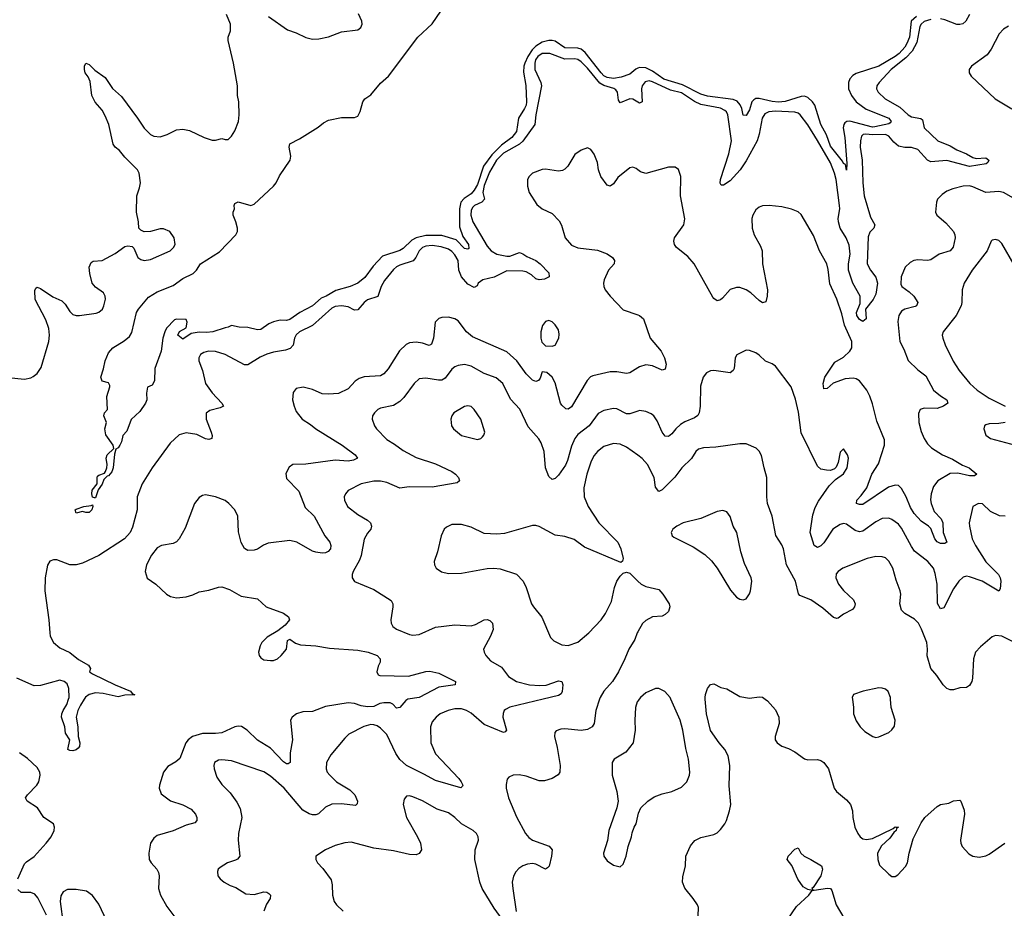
# Model space of a CAD drawing. Header units: inches. Extents: x 2220522 to 2384314, y 721474 to 893490.
# Tile 216 of 256: x 2296181 to 2302264, y 878709 to 884198. Entities that reach past the tile are written whole.
import ezdxf

# ---------------------------------------------------------------- set-up
doc = ezdxf.new("R2010")
doc.units = ezdxf.units.IN
doc.header["$MEASUREMENT"] = 0
for name, color, linetype in [('C2897', 7, 'Continuous'), ('C2898', 7, 'Continuous'), ('C3807', 7, 'Continuous'), ('C3808', 7, 'Continuous')]:
    doc.layers.add(name, color=color, linetype=linetype)

msp = doc.modelspace()

# ---------------------------------------------------------------- linework, layer by layer
at = {"layer": 'C2897', "color": 5}
for points, elevation in [([(2296579.2, 880000), (2296556.1, 879963.9), (2296540.6, 879930), (2296530.2, 879890), (2296539.7, 879830), (2296542.7, 879770), (2296552.8, 879730), (2296551.1, 879708.9), (2296543.1, 879696.9), (2296530, 879687), (2296510, 879682), (2296490, 879682.7), (2296479, 879690), (2296491.8, 879750), (2296465.1, 879790), (2296459.3, 879830), (2296440.2, 879890), (2296440.8, 879910), (2296449.1, 879930.9), (2296473.2, 879966.8), (2296483.1, 880000)], 180), ([(2298579.5, 880000), (2298567.1, 879992.9), (2298530, 879949.8), (2298510, 879945.6), (2298486.9, 879970), (2298470, 879977.9), (2298430, 879977.9), (2298407.1, 879972.9), (2298370, 879956.2), (2298330, 879952.2), (2298290, 879959), (2298250, 879973.1), (2298210, 879977.4), (2298070, 879955), (2297990, 879925.1), (2297930, 879921.7), (2297890.7, 879910), (2297864.4, 879890), (2297854, 879870), (2297865.8, 879750), (2297853.2, 879670), (2297851.3, 879608.7), (2297838.9, 879601.1), (2297830, 879600.5), (2297810, 879613.5), (2297730, 879696.8), (2297650, 879746.2), (2297587.3, 879810), (2297551.1, 879831.1), (2297530, 879833), (2297510, 879828.9), (2297430, 879793), (2297390, 879787.6), (2297310, 879788.2), (2297249.1, 879770.9), (2297222.8, 879750), (2297208.4, 879730), (2297170, 879633), (2297146.8, 879613.2), (2297096.3, 879583.7), (2297070.4, 879550), (2297044.9, 879470), (2297043.1, 879450), (2297055.8, 879415.8), (2297112.4, 879372.4), (2297190, 879347.5), (2297241, 879321), (2297267.7, 879290), (2297276.5, 879270), (2297276.5, 879250), (2297263.6, 879236.4), (2297210, 879222.8), (2297130, 879186.8), (2297030, 879158.9), (2297010, 879141.6), (2296990.3, 879110), (2296978.9, 879050), (2296982, 879010), (2296992.7, 878990), (2297028.9, 878950), (2297038, 878930), (2297042.2, 878910), (2297039.7, 878830), (2297052, 878790), (2297090, 878719.6), (2297145.8, 878645.8)], 220), ([(2299414.6, 880000), (2299210, 879950.6), (2299183.1, 879936.9), (2299174.9, 879930), (2299167.5, 879912.5), (2299166, 879890), (2299188, 879810), (2299181.4, 879798.6), (2299170, 879794), (2299050, 879845), (2298970, 879914.6), (2298941.6, 879930), (2298910, 879940.2), (2298870, 879941.5), (2298827.7, 879930), (2298778.4, 879910), (2298753.4, 879890), (2298730, 879859.5), (2298718.9, 879830), (2298722, 879730), (2298750, 879662), (2298894.3, 879510), (2298908.5, 879490), (2298918, 879470), (2298917.5, 879462.5), (2298906.8, 879453.2), (2298750, 879497.2), (2298678.2, 879538.2), (2298570, 879589.9), (2298530, 879628.2), (2298504, 879664), (2298450, 879782.2), (2298410, 879822), (2298390, 879836.5), (2298370, 879842.9), (2298350, 879843.5), (2298308, 879832), (2298215.6, 879784.4), (2298190, 879759.6), (2298103.8, 879656.2), (2298077.6, 879610), (2298074.9, 879570), (2298081.1, 879550), (2298098, 879530), (2298138.9, 879490), (2298221.2, 879441.2), (2298251.3, 879410), (2298268.8, 879370), (2298266.7, 879353.3), (2298256.1, 879343.9), (2298170, 879354.4), (2298110, 879351.6), (2298070, 879334), (2298027.2, 879292.8), (2298010, 879285.8), (2297990, 879286), (2297970, 879292.2), (2297930, 879315.5), (2297815, 879450), (2297730, 879525.8), (2297690, 879551.7), (2297490, 879619.3), (2297430, 879625), (2297410, 879622.7), (2297385.7, 879610), (2297379.6, 879590), (2297381.7, 879570), (2297399.6, 879519.6), (2297430, 879473.4), (2297481.4, 879421.4), (2297523.4, 879363.4), (2297544.2, 879324.2), (2297553.1, 879270), (2297533.7, 879170), (2297530.3, 879130), (2297540.4, 879030), (2297527.4, 879012.6), (2297515.1, 879004.9), (2297466, 878990), (2297418.8, 878961.2), (2297407.3, 878950), (2297403.4, 878936.6), (2297404.9, 878910), (2297419.1, 878890), (2297444, 878870), (2297480.7, 878850), (2297517, 878837), (2297578.9, 878798.9), (2297630, 878793.6), (2297690.3, 878810.3), (2297708.3, 878808.3), (2297720.4, 878800.4), (2297730.5, 878790), (2297728, 878770), (2297705.5, 878734.5), (2297690.4, 878690)], 240), ([(2299763.4, 880000), (2299739.7, 879930), (2299730.2, 879850), (2299718, 879830), (2299690, 879813.1), (2299650, 879806), (2299550, 879817.2), (2299524.6, 879815.4), (2299494.9, 879805.1), (2299486.4, 879793.6), (2299484.4, 879770), (2299502.5, 879702.5), (2299520.7, 879590), (2299517.4, 879550), (2299507, 879533), (2299470, 879509.7), (2299424.2, 879495.8), (2299390, 879496.8), (2299310, 879524.2), (2299267.9, 879532.1), (2299229, 879531), (2299202.3, 879517.7), (2299193.7, 879506.3), (2299186, 879474), (2299186, 879450), (2299200.8, 879390), (2299250, 879274.4), (2299306, 879170), (2299325.8, 879145.7), (2299348.8, 879128.8), (2299452.7, 879092.7), (2299470.4, 879070), (2299467, 879030), (2299451.4, 878968.6), (2299442.4, 878957.6), (2299430, 878949.5), (2299370, 878981.3), (2299350, 878985.1), (2299318.2, 878981.8), (2299290, 878971.1), (2299265.7, 878954.3), (2299246.8, 878933.2), (2299232.8, 878907.2), (2299224.2, 878870), (2299227.1, 878830), (2299249.1, 878689.1)], 260), ([(2300000, 879988.7), (2299996.2, 879983.8), (2299985.8, 879950), (2299981.5, 879870), (2299984, 879810), (2299970.3, 879730), (2299926.9, 879673.1), (2299854.8, 879630), (2299841.6, 879610), (2299842, 879530), (2299870.4, 879430), (2299878, 879370), (2299870.4, 879329.6), (2299820.5, 879190), (2299812.5, 879127.5), (2299788.2, 879048.2), (2299790.8, 879030), (2299810, 879001), (2299850, 878976), (2299890, 878964.7), (2299910, 878982), (2299929, 879030), (2299940.9, 879090), (2299962, 879150), (2299964.8, 879175.2), (2299977, 879210), (2299989.3, 879230), (2300000, 879277.5)], 280), ([(2296170.5, 878890), (2296210, 878982.6), (2296223.4, 878996.6), (2296270, 879028.2), (2296345.7, 879110), (2296374.7, 879150), (2296393.6, 879190), (2296396.2, 879210), (2296390.9, 879230.9), (2296330, 879269.6), (2296291.1, 879330), (2296227, 879370), (2296218, 879390), (2296229.7, 879410), (2296287.8, 879470), (2296299.3, 879490), (2296307.8, 879530), (2296305.8, 879550), (2296290, 879578.3), (2296230, 879634.7), (2296179.6, 879670)], 220), ([(2299184.2, 878610), (2299113, 878710), (2299039.3, 878830), (2299024.4, 878870), (2298992.8, 879010), (2298994.5, 879070), (2299015.1, 879130), (2299013.7, 879150), (2299002.4, 879170), (2298982, 879190), (2298910.7, 879230.7), (2298869.6, 879270), (2298830, 879299.2), (2298760.7, 879320.7), (2298670, 879372.6), (2298610, 879397.6), (2298590, 879403.7), (2298570, 879401.2), (2298556.3, 879383.7), (2298550.6, 879350), (2298570.4, 879270), (2298639.5, 879150), (2298657.6, 879110), (2298663.8, 879070), (2298650, 879047.6), (2298630, 879038.9), (2298590, 879040.9), (2298490, 879063.1), (2298370, 879080.4), (2298230, 879117.4), (2298190, 879113), (2298130, 879095.8), (2298071, 879070), (2298011, 879030), (2298010.8, 879010), (2298020.7, 878990), (2298054.1, 878954.1), (2298104.7, 878884.7), (2298112.5, 878852.5), (2298114.3, 878790), (2298124.9, 878750), (2298138.4, 878730), (2298180.4, 878690)], 260), ([(2296345.9, 878665.9), (2296292.7, 878772.7), (2296274.9, 878794.9), (2296250, 878805.4), (2296190, 878807.1), (2296170, 878825.6)], 220), ([(2296719.3, 878630), (2296670, 878734), (2296630, 878788), (2296593.8, 878813.8), (2296530, 878825.2), (2296476.3, 878823.7), (2296450, 878810.8), (2296434.9, 878785.1), (2296430.8, 878750), (2296450.2, 878610)], 220)]:
    msp.add_lwpolyline(points, dxfattribs=dict(at, elevation=elevation))
at = {"layer": 'C2898', "color": 5}
for points, elevation in [([(2296110, 881988.5), (2296210, 881977.6), (2296250, 881986.4), (2296265.3, 881994.7), (2296290, 882013.4), (2296313.3, 882050), (2296360.3, 882210), (2296365.6, 882250), (2296360.3, 882290), (2296343.6, 882343.6), (2296277.4, 882470), (2296274, 882526), (2296280.5, 882539.5), (2296290, 882544.9), (2296310, 882536.5), (2296386.6, 882486.6), (2296441.9, 882461.9), (2296461.6, 882441.6), (2296490, 882395.8), (2296510, 882377.4), (2296530, 882370.3), (2296550, 882370.3), (2296654.5, 882385.5), (2296670, 882390.6), (2296692, 882410), (2296702, 882430), (2296712.1, 882472.1), (2296709.2, 882490), (2296699, 882510), (2296650, 882546), (2296629.6, 882570), (2296613.6, 882630), (2296609.6, 882670), (2296622.4, 882697.6), (2296634.5, 882705.5), (2296690, 882710.7), (2296770, 882753), (2296830, 882796), (2296850, 882801), (2296876, 882796), (2296886, 882786), (2296911, 882730), (2296930, 882717.3), (2296950, 882710.6), (2296990, 882717.1), (2297110, 882770.7), (2297131.8, 882790), (2297140.9, 882810), (2297136, 882850), (2297109.4, 882889.4), (2297070, 882905.2), (2297050, 882905.2), (2296990, 882888.7), (2296950, 882888), (2296930, 882898), (2296918, 882910), (2296915.3, 882950), (2296902.7, 883010), (2296905.1, 883110), (2296921.5, 883158.5), (2296926.9, 883190), (2296919.8, 883250), (2296910, 883271.2), (2296830, 883349.6), (2296796.9, 883390), (2296772, 883410), (2296758.7, 883430), (2296730.9, 883550), (2296710, 883603.7), (2296690, 883639.6), (2296647.7, 883687.7), (2296626, 883730), (2296616.4, 883816.4), (2296604.4, 883844.4), (2296586, 883870), (2296581.6, 883890), (2296580.9, 883910), (2296589, 883930), (2296610, 883920.7), (2296645.7, 883885.7), (2296710, 883841.3), (2296754, 883774), (2296810, 883723.7), (2296909.5, 883589.5), (2296950, 883527.2), (2296990, 883488.1), (2297010, 883478), (2297050, 883474.3), (2297092.1, 883487.9), (2297150, 883518.7), (2297190, 883522.6), (2297230, 883513.4), (2297321, 883470), (2297370, 883453), (2297390, 883453.4), (2297430, 883464.7), (2297450, 883458), (2297470, 883458), (2297490, 883478), (2297509.5, 883510.5), (2297532.7, 883570), (2297537.2, 883610), (2297535.1, 883690), (2297526.6, 883730), (2297526, 883790), (2297502.7, 883930), (2297469, 884070), (2297469, 884090), (2297482.7, 884130), (2297483.7, 884150), (2297483.7, 884170), (2297458, 884230)], 180), ([(2300000, 883897.8), (2299987.9, 883892.1), (2299950, 883860.9), (2299896.4, 883843.6), (2299850, 883835.7), (2299810, 883841.5), (2299790, 883852.2), (2299772.9, 883870), (2299674.9, 883994.9), (2299650, 884015.4), (2299630, 884022.1), (2299550, 884024.2), (2299490, 884064.9), (2299470, 884070.3), (2299449.5, 884069.5), (2299410, 884058.3), (2299370, 884034), (2299347.8, 884012.2), (2299319.6, 883970), (2299301.2, 883930), (2299295.6, 883910), (2299294, 883874), (2299307.7, 883792.3), (2299312.8, 883690), (2299310.1, 883669.9), (2299300.5, 883650), (2299262.3, 883590), (2299250, 883507.4), (2299221.2, 883470), (2299157.1, 883422.9), (2299097.5, 883362.5), (2299047.5, 883292.5), (2299010, 883179.3), (2298990, 883144.6), (2298970, 883122), (2298926.4, 883093.6), (2298906.9, 883070), (2298898.9, 883030), (2298898.4, 882918.4), (2298919.1, 882859.1), (2298953, 882810), (2298955.2, 882784.7), (2298950, 882780.7), (2298930, 882785.5), (2298877.5, 882837.5), (2298790, 882864.7), (2298690, 882865.6), (2298629.8, 882850.2), (2298603.4, 882836.6), (2298550, 882783.9), (2298530, 882771.5), (2298423.3, 882736.7), (2298365.5, 882674.5), (2298313.9, 882606.1), (2298270, 882571.1), (2298222.4, 882550), (2298134.9, 882525.1), (2298074, 882490), (2298042.8, 882477.2), (2297990, 882429.8), (2297911, 882389), (2297850, 882346), (2297830, 882340.5), (2297790, 882342), (2297750, 882332.3), (2297720.4, 882319.6), (2297670, 882285.2), (2297650, 882282.7), (2297590, 882297.2), (2297538, 882298), (2297490, 882308), (2297470, 882298), (2297450, 882295.3), (2297374, 882270), (2297334.4, 882265.6), (2297290, 882267.8), (2297239.8, 882260.2), (2297190, 882224), (2297158, 882250), (2297168.9, 882271.1), (2297210, 882294), (2297215.3, 882330), (2297210, 882346), (2297150, 882348.7), (2297136.9, 882343.1), (2297087.5, 882292.5), (2297078, 882270), (2297064.7, 882230), (2297056, 882150), (2297015.9, 882044.1), (2297013.7, 881966.3), (2296998.8, 881941.2), (2296970, 881928), (2296963.8, 881890), (2296966, 881850), (2296959.1, 881830), (2296922.4, 881777.6), (2296870, 881729.2), (2296843.7, 881656.3), (2296818, 881630), (2296810.3, 881589.7), (2296800.7, 881570), (2296790, 881554), (2296776, 881544), (2296766.8, 881513.2), (2296758, 881430), (2296750, 881405.2), (2296730, 881380.9), (2296721.6, 881378.4), (2296702, 881358), (2296690, 881329), (2296665.5, 881294.5), (2296650, 881244), (2296644, 881244), (2296630, 881248), (2296626, 881270), (2296628.2, 881291.8), (2296659, 881330), (2296659, 881370), (2296662.7, 881377.3), (2296670, 881384.7), (2296704.1, 881395.9), (2296712.3, 881407.7), (2296720.5, 881430), (2296722.4, 881450), (2296716.2, 881490), (2296722, 881510), (2296762, 881550), (2296759.3, 881570), (2296714, 881634), (2296707, 881670), (2296718, 881710), (2296702, 881750), (2296705.2, 881770), (2296724, 881790), (2296719.5, 881870), (2296739, 881930), (2296738, 881938), (2296730, 881955.3), (2296690, 881964), (2296682.9, 881990), (2296699.1, 882040.9), (2296708.4, 882091.6), (2296730, 882141), (2296756, 882170), (2296826.5, 882213.5), (2296859.7, 882240.3), (2296873.7, 882266.3), (2296903.1, 882390), (2296914.8, 882410), (2296976.8, 882483.2), (2297030, 882516.6), (2297130, 882555.6), (2297190, 882599.1), (2297253.2, 882630), (2297273.2, 882650), (2297299, 882690), (2297415, 882765), (2297516, 882870), (2297526, 882890), (2297526, 882910), (2297516, 882950), (2297499, 882990), (2297499, 883010), (2297509, 883030), (2297505.2, 883050), (2297510, 883062), (2297530, 883073.4), (2297610, 883050.4), (2297630, 883058), (2297749.6, 883170), (2297765.1, 883190), (2297786.5, 883233.5), (2297851.5, 883330), (2297855.6, 883355.6), (2297847, 883410), (2297850, 883430.7), (2297910, 883462), (2298025.8, 883534.2), (2298058.9, 883561.1), (2298090, 883577.3), (2298170, 883594), (2298250, 883594.8), (2298270, 883602), (2298285.2, 883630), (2298301.2, 883690), (2298314, 883710), (2298350, 883734.8), (2298410, 883806), (2298459.3, 883850), (2298641.3, 884090), (2298730, 884173), (2298783, 884250)], 160), ([(2297718.4, 884218.4), (2297835.5, 884135.5), (2297890, 884116.3), (2297948.3, 884088.3), (2297990, 884078), (2298030, 884080.5), (2298090, 884092.7), (2298170, 884123), (2298270, 884134.8), (2298289.5, 884150.5), (2298296.2, 884170), (2298295.6, 884190), (2298274.9, 884234.9)], 180), ([(2300000, 883689.3), (2299970, 883706.9), (2299950, 883708.9), (2299890, 883684.2), (2299881.5, 883701.5), (2299873.8, 883750), (2299863.9, 883763.9), (2299852.4, 883772.4), (2299790, 883792.3), (2299765.1, 883805.1), (2299690, 883897.7), (2299650, 883938.4), (2299630, 883952), (2299610, 883956.6), (2299550, 883953.7), (2299457, 883990), (2299410, 883988.4), (2299381.5, 883970), (2299368, 883950), (2299362.9, 883930), (2299364.2, 883890), (2299401.7, 883810), (2299405.4, 883790), (2299369.4, 883610), (2299363.3, 883550), (2299290, 883447.1), (2299268.6, 883430), (2299170, 883373), (2299127, 883330), (2299083.6, 883256.4), (2299050, 883174.5), (2299042.5, 883130), (2299052.3, 883090), (2299036.2, 883070), (2298990.2, 883050), (2298980.6, 883039.4), (2298970, 883021.3), (2298967.5, 882990), (2298980.8, 882950), (2299070, 882799.3), (2299093.9, 882770), (2299130, 882750.1), (2299190, 882737.4), (2299210, 882737.9), (2299270, 882759.6), (2299290, 882751.3), (2299314.9, 882734.9), (2299370, 882710), (2299396.3, 882690), (2299450, 882634), (2299451.4, 882608.6), (2299424.4, 882595.6), (2299390, 882590.5), (2299370, 882597.7), (2299342.7, 882622.7), (2299310, 882640.6), (2299290, 882644.8), (2299190, 882646.3), (2299113.4, 882606.6), (2299043.2, 882590), (2299014.7, 882570), (2299006.7, 882553.3), (2298990, 882544.6), (2298950, 882563.7), (2298910.8, 882610), (2298895, 882650), (2298890.7, 882710), (2298870, 882744.9), (2298850, 882766), (2298830, 882779.7), (2298785.8, 882794.2), (2298730, 882802.8), (2298690, 882799.7), (2298669.2, 882790.8), (2298648.8, 882771.2), (2298628.2, 882730), (2298611.3, 882708.7), (2298530, 882682.4), (2298508.3, 882671.7), (2298490, 882655.1), (2298434, 882586), (2298415.1, 882550), (2298392.9, 882487.1), (2298330, 882466.6), (2298309.2, 882450.8), (2298270, 882405.7), (2298250, 882403.1), (2298210, 882423.4), (2298170, 882430.9), (2298130, 882426.8), (2298110, 882416.9), (2297990.1, 882309.9), (2297910, 882270.4), (2297890, 882252.2), (2297878, 882230), (2297871.6, 882188.4), (2297852.8, 882167.2), (2297823.5, 882156.5), (2297750, 882144.3), (2297708.4, 882131.6), (2297667, 882113), (2297590, 882064.9), (2297570, 882065.9), (2297450, 882129), (2297390, 882147.5), (2297348.2, 882150), (2297318, 882142), (2297298.6, 882130), (2297288.6, 882110), (2297288.2, 882090), (2297310.7, 882030), (2297330.1, 881950), (2297370, 881893), (2297430.3, 881830), (2297440.4, 881810), (2297420.7, 881799.3), (2297355.6, 881784.4), (2297333.2, 881766.8), (2297334.1, 881730), (2297365, 881650), (2297370.1, 881629.9), (2297369.1, 881610.9), (2297350, 881603.9), (2297330, 881608.7), (2297274.8, 881634.8), (2297210, 881646.3), (2297166.9, 881633.1), (2297110, 881581.8), (2297000.4, 881430), (2296937.6, 881330), (2296907.8, 881250), (2296906.1, 881170), (2296877.7, 881062.3), (2296863.3, 881030), (2296829.4, 880990), (2296670, 880888.3), (2296570, 880841.2), (2296530, 880830.7), (2296490, 880830.3), (2296410, 880862.2), (2296390, 880861.4), (2296367.6, 880852.4), (2296352, 880828), (2296338.8, 880750), (2296337.3, 880670), (2296361.5, 880490), (2296366.8, 880410), (2296370.1, 880390), (2296390, 880350.2), (2296430, 880317.4), (2296490, 880288.7), (2296545.3, 880245.3), (2296607.2, 880210), (2296619, 880190), (2296611.8, 880170), (2296630, 880157.6), (2296770, 880088.2), (2296864.7, 880050), (2296875.3, 880035.3), (2296892.7, 880027.3), (2296830, 880025.6), (2296790, 880014.4), (2296696.1, 880036.1), (2296650, 880039.5), (2296610.6, 880029.4), (2296587.3, 880012.7), (2296579.2, 880000)], 180), ([(2300000, 883270.8), (2299990, 883278.3), (2299970, 883286.6), (2299950, 883283.5), (2299876.9, 883223.1), (2299850, 883184), (2299830, 883168.7), (2299810, 883175.6), (2299771.3, 883230), (2299757.3, 883270), (2299750, 883316.2), (2299730, 883367), (2299710, 883396), (2299690, 883406), (2299650, 883392.7), (2299610, 883364.5), (2299567.1, 883292.9), (2299550, 883275.4), (2299533.7, 883266.3), (2299510, 883261.5), (2299430, 883274.3), (2299410, 883273), (2299350, 883249.6), (2299328.4, 883230), (2299319.5, 883210), (2299318.7, 883170), (2299328.7, 883130), (2299375.8, 883055.8), (2299410, 883030.4), (2299470, 883000.3), (2299515.1, 882955.1), (2299528.6, 882928.6), (2299551.2, 882851.2), (2299590, 882806), (2299630, 882789.1), (2299750, 882774.7), (2299810, 882752.4), (2299843.2, 882730), (2299855.2, 882710), (2299853.7, 882690), (2299819.7, 882650), (2299792.1, 882590), (2299788.1, 882570), (2299790.2, 882550.2), (2299799.1, 882530), (2299830.2, 882490), (2299910, 882406.5), (2300000, 882374.7)], 220), ([(2300000, 882047.6), (2299950, 882016.8), (2299930, 882012.2), (2299870, 882021.7), (2299830, 882022.6), (2299722.4, 881997.6), (2299708.4, 881991.6), (2299686.3, 881970), (2299590, 881806.6), (2299570, 881792.3), (2299554.8, 881794.8), (2299530, 881816), (2299522.4, 881830), (2299490, 881954), (2299470, 881988.7), (2299438, 882018), (2299410, 882022), (2299396.4, 881983.6), (2299386, 881970), (2299370, 881963.6), (2299350, 881971.3), (2299310, 882009.7), (2299252.9, 882090), (2299190, 882145.8), (2298978.7, 882238.7), (2298942.2, 882270), (2298890, 882337.6), (2298870, 882350.8), (2298830, 882360.4), (2298790, 882358.3), (2298770, 882351.2), (2298748.9, 882330), (2298738.5, 882230), (2298726.2, 882193.8), (2298710, 882185.1), (2298670, 882199.8), (2298630, 882206.2), (2298590, 882201.4), (2298567.9, 882192.1), (2298526.8, 882153.2), (2298458.6, 882041.4), (2298430.1, 882009.9), (2298410, 881998.2), (2298310, 881991.8), (2298278.4, 881981.6), (2298254.3, 881965.7), (2298210, 881918), (2298150, 881889.8), (2298090, 881885.1), (2298050, 881887.2), (2297990, 881914.2), (2297932.2, 881927.8), (2297890, 881919.5), (2297870, 881894), (2297866.5, 881850), (2297876.5, 881810), (2297890, 881778), (2297925.3, 881730), (2297977.4, 881697.4), (2298010.4, 881670), (2298174.3, 881570), (2298254.4, 881510), (2298268, 881490), (2298243.6, 881476.4), (2298210, 881470.8), (2298130, 881477.3), (2297950, 881452.3), (2297868.8, 881451.2), (2297846.6, 881433.4), (2297825.1, 881394.9), (2297830, 881364), (2297904.8, 881284.8), (2297945.5, 881185.5), (2298001.1, 881130), (2298067, 881010), (2298098, 880970), (2298104.4, 880950), (2298100.4, 880930), (2298087.3, 880912.7), (2298070, 880904.7), (2298050, 880902.6), (2298010, 880908.5), (2297990, 880915.6), (2297894, 880970), (2297850, 880980.7), (2297716.2, 880963.8), (2297687.6, 880952.4), (2297650, 880926.9), (2297630, 880920.4), (2297590, 880919.7), (2297570, 880931.8), (2297549.1, 880969.1), (2297533.9, 881033.9), (2297527.9, 881130), (2297510, 881171.1), (2297473.7, 881210), (2297450, 881227.2), (2297390, 881249.7), (2297330, 881262), (2297310, 881258.7), (2297290, 881247.3), (2297260.3, 881210), (2297203.6, 881056.4), (2297167.1, 880990), (2297150, 880972.9), (2297130, 880961.8), (2297058, 880950), (2297030, 880935.1), (2296995.3, 880890), (2296963.8, 880830), (2296955.5, 880790), (2296968.8, 880748.8), (2297022.8, 880710), (2297087.3, 880650), (2297113.8, 880633.8), (2297150, 880627), (2297210, 880632), (2297250, 880644.2), (2297290, 880663.1), (2297350, 880673.1), (2297410, 880693.4), (2297430, 880693.7), (2297477.1, 880677.1), (2297550, 880636.5), (2297650, 880619.5), (2297704, 880570), (2297810, 880531.7), (2297842, 880510), (2297847.7, 880490), (2297822.3, 880457.7), (2297777, 880423), (2297710, 880384.2), (2297676.4, 880350), (2297666, 880330), (2297657.3, 880290), (2297660.7, 880270), (2297670, 880256), (2297690, 880243.8), (2297730, 880238.4), (2297750, 880240.3), (2297774, 880250), (2297797.6, 880270), (2297829.3, 880310), (2297836.4, 880363.6), (2297850, 880371), (2297885.7, 880345.7), (2297915.2, 880335.2), (2298010, 880330.2), (2298095.4, 880315.4), (2298270, 880303.2), (2298334.8, 880290), (2298390.2, 880270.2), (2298407.3, 880250), (2298407.3, 880230), (2298395.5, 880204.5), (2298387.3, 880170), (2298396, 880150), (2298405.8, 880145.9), (2298583.4, 880143.4), (2298690, 880172.1), (2298714.1, 880174.1), (2298770, 880160.9), (2298874.4, 880110), (2298870.6, 880090), (2298770, 880074.8), (2298650, 880010.5), (2298579.8, 880000.2), (2298579.5, 880000)], 220), ([(2300000, 881780.5), (2299950, 881763.8), (2299930, 881763.8), (2299870, 881793.1), (2299850, 881796.8), (2299790, 881783.5), (2299754.2, 881765.8), (2299699.4, 881690), (2299630, 881634.8), (2299610.2, 881610), (2299590, 881564.2), (2299565.5, 881474.5), (2299553.5, 881446.5), (2299510, 881384.2), (2299490, 881363.6), (2299470, 881357), (2299450, 881375.1), (2299430, 881429.3), (2299421.4, 881530), (2299403.7, 881583.7), (2299388.9, 881608.9), (2299323.2, 881683.2), (2299272.1, 881792.1), (2299213.9, 881853.9), (2299165.6, 881950), (2299125.4, 881985.4), (2299050, 882012.4), (2298970, 882056.8), (2298930, 882067.2), (2298890, 882061.1), (2298870, 882054), (2298850, 882039.7), (2298810, 881984.4), (2298790, 881971.8), (2298769.3, 881970.7), (2298690, 881983.2), (2298650, 881978.5), (2298617.7, 881950), (2298555.4, 881864.6), (2298530, 881839.7), (2298490, 881813.7), (2298410, 881797.4), (2298394, 881790), (2298373, 881770), (2298361.6, 881750), (2298359.3, 881730), (2298372.7, 881690), (2298386, 881670), (2298450, 881605.3), (2298496.7, 881576.7), (2298550, 881536), (2298630, 881493.4), (2298750, 881455.3), (2298850, 881406.7), (2298874.4, 881390), (2298892.4, 881370), (2298899.1, 881350), (2298883.8, 881336.2), (2298730, 881309.9), (2298588.4, 881311.6), (2298530, 881303.5), (2298450, 881339.3), (2298410, 881347.7), (2298370, 881347.7), (2298290, 881331.1), (2298210, 881289.4), (2298194.9, 881270), (2298186.7, 881250), (2298188.5, 881230), (2298207.2, 881190), (2298270, 881140.3), (2298330, 881106.5), (2298347.6, 881090), (2298355.3, 881070), (2298350.4, 881050), (2298330, 881025.6), (2298310.2, 880989.8), (2298291.5, 880888.5), (2298280.7, 880859.3), (2298241.7, 880790), (2298235.3, 880770), (2298235.8, 880750), (2298250, 880726.4), (2298370, 880678), (2298477.1, 880610), (2298486.4, 880590), (2298486.4, 880570), (2298474, 880490), (2298476.4, 880470), (2298486.4, 880450), (2298510, 880432.7), (2298590, 880400.3), (2298610, 880395.6), (2298650, 880400.3), (2298750, 880444.7), (2298870, 880460.3), (2298970, 880453.4), (2298997.8, 880462.2), (2299050, 880490.4), (2299070, 880492.4), (2299085.5, 880485.5), (2299101.6, 880470), (2299106.7, 880430), (2299090.2, 880389.8), (2299047.3, 880310), (2299050.7, 880290), (2299062, 880270), (2299090, 880238), (2299158.3, 880198.3), (2299200.2, 880140.2), (2299250.7, 880110), (2299330, 880089.4), (2299395.3, 880084.7), (2299432.9, 880087.1), (2299510, 880112.9), (2299530.3, 880110.3), (2299535.8, 880090), (2299532.3, 880047.7), (2299526.9, 880033.1), (2299510, 880023), (2299414.6, 880000)], 240), ([(2300000, 881507.1), (2299930, 881556.4), (2299890, 881576), (2299850, 881579.7), (2299790, 881562.2), (2299750, 881531.1), (2299730, 881505.6), (2299711.3, 881470), (2299684.3, 881390), (2299666.1, 881306.1), (2299669.1, 881250), (2299694, 881190), (2299759.6, 881090), (2299876.5, 880970), (2299894.6, 880930), (2299910.4, 880870), (2299906.4, 880853.6), (2299895.3, 880844.7), (2299670, 880940.3), (2299606.4, 880986.4), (2299550, 881006.4), (2299490, 881014.2), (2299390, 881067.6), (2299370, 881073.6), (2299350, 881074), (2299176.7, 881023.3), (2299130, 881019.1), (2299050, 881024), (2298970, 881063), (2298910, 881079.6), (2298850, 881079.3), (2298817.5, 881062.5), (2298802.8, 881050), (2298784.9, 881010), (2298763, 880910), (2298742, 880850), (2298744, 880830), (2298754.8, 880810), (2298786.9, 880786.9), (2298830, 880776.3), (2298910, 880778.7), (2299070, 880808.7), (2299109.7, 880810.3), (2299150, 880805.3), (2299250, 880773.4), (2299291.7, 880730), (2299310.3, 880690), (2299344, 880590), (2299354.9, 880570), (2299407.3, 880507.3), (2299461.1, 880381.1), (2299480.6, 880360.6), (2299530, 880336.4), (2299570, 880332), (2299630, 880351.8), (2299696.9, 880410), (2299773.7, 880490), (2299799.7, 880530), (2299836.5, 880603.5), (2299856, 880690), (2299869.8, 880730.2), (2299890, 880760.7), (2299910, 880778), (2299930, 880784.7), (2299950, 880778.8), (2300000, 880730.4)], 260), ([(2300000, 880416.7), (2299996, 880410), (2299981.7, 880370), (2299944.2, 880310), (2299920.8, 880250), (2299881.2, 880170), (2299843.2, 880110), (2299791.1, 880050), (2299766.8, 880010), (2299763.4, 880000)], 260), ([(2296483.1, 880000), (2296486.1, 880010), (2296485.5, 880065.5), (2296474.6, 880094.6), (2296456.3, 880110), (2296430, 880117.4), (2296310, 880084.8), (2296270, 880083.5), (2296164.4, 880130)], 180)]:
    msp.add_lwpolyline(points, dxfattribs=dict(at, elevation=elevation))
for points, elevation in [([(2299450, 882339.3), (2299430, 882334), (2299410.9, 882309.1), (2299400.7, 882270), (2299400.4, 882230), (2299406.3, 882206.3), (2299430, 882183), (2299470, 882181.6), (2299490, 882188), (2299511.4, 882231.4), (2299514.7, 882254.7), (2299510, 882282), (2299490, 882312.7), (2299470, 882332)], 220), ([(2298950, 881813), (2298930, 881809.5), (2298864, 881770), (2298850.6, 881750), (2298845.5, 881730), (2298848, 881690), (2298862, 881670), (2298911.3, 881630), (2299010, 881604.9), (2299029.4, 881610.6), (2299039.5, 881620.5), (2299049.4, 881630.6), (2299055.1, 881650), (2299030.9, 881730.9), (2298989.5, 881790), (2298970, 881809.5)], 260), ([(2296590, 881153.2), (2296570, 881159.3), (2296530, 881149.3), (2296524, 881170), (2296530, 881174), (2296578, 881190), (2296623.1, 881196.9), (2296630, 881202), (2296633, 881190), (2296626.8, 881170), (2296610, 881153.2)], 160)]:
    msp.add_lwpolyline(points, close=True, dxfattribs=dict(at, elevation=elevation))
at = {"layer": 'C3807', "color": 5}
for points, elevation in [([(2300000, 879277.5), (2300004.1, 879295.9), (2300019, 879330), (2300061.2, 879370), (2300102, 879398), (2300150, 879415.8), (2300210, 879430.4), (2300270, 879457.6), (2300303.6, 879490), (2300318.9, 879530), (2300321.1, 879550), (2300312.6, 879630), (2300295.9, 879695.9), (2300277.6, 879810), (2300261.4, 879870), (2300204.9, 880000)], 280), ([(2300008.7, 880000), (2300000, 879988.7)], 280), ([(2300371.2, 878611.2), (2300374.3, 878714.3), (2300369.5, 878730), (2300342.9, 878770), (2300290, 878832.3), (2300275.8, 878870), (2300278, 878902), (2300294, 878970), (2300297.4, 879030), (2300324.8, 879095.2), (2300351.9, 879128.1), (2300390, 879146.3), (2300470, 879163.7), (2300490, 879174.9), (2300510, 879194.9), (2300538, 879230), (2300548, 879250), (2300567.1, 879310), (2300574.2, 879350), (2300564.5, 879464.5), (2300568.9, 879590), (2300559.2, 879650), (2300537.7, 879690), (2300503.5, 879730), (2300450, 879807.6), (2300423.8, 879910), (2300417.1, 880000)], 260), ([(2300787.2, 880000), (2300801.6, 879990), (2300850, 879935.5), (2300870.3, 879889.7), (2300873.4, 879850), (2300848.5, 879770), (2300848.5, 879750), (2300860.5, 879730), (2300890.3, 879710.3), (2300930, 879696), (2300970, 879674.6), (2301030, 879632.2), (2301050, 879625.3), (2301110, 879628.8), (2301130, 879622), (2301150, 879608.4), (2301177.4, 879570), (2301213.7, 879450), (2301228.5, 879430), (2301290, 879379.3), (2301314.9, 879350), (2301327.4, 879310), (2301329, 879269), (2301341.1, 879210), (2301359.5, 879170), (2301374, 879150), (2301390, 879137.4), (2301413.3, 879133.3), (2301450, 879140.5), (2301578.5, 879201.5), (2301590, 879212.6), (2301610.3, 879210.3), (2301598.8, 879201.2), (2301596.4, 879190), (2301582.4, 879177.6), (2301557.5, 879142.5), (2301504.6, 879095.4), (2301481.7, 879050), (2301482.4, 879010), (2301494, 878974), (2301550, 878918.8), (2301570, 878906), (2301590, 878906), (2301605.6, 878914.4), (2301653.8, 878966.2), (2301666, 878990), (2301676.3, 879050), (2301702.2, 879137.8), (2301750, 879236), (2301772.7, 879270), (2301850, 879337.8), (2301870, 879348.8), (2301921.1, 879358.9), (2301950, 879373.4), (2301990, 879376), (2301996, 879370), (2302015.3, 879315.3), (2302017.6, 879290), (2301993, 879130), (2301996.3, 879110), (2302004, 879090), (2302044.7, 879044.7), (2302070, 879030.7), (2302110, 879024), (2302150, 879033.4), (2302170, 879043), (2302268.5, 879111.5)], 260), ([(2301325.6, 880000), (2301333.4, 879950), (2301332.7, 879910), (2301350, 879866), (2301374, 879830), (2301401.7, 879801.7), (2301452, 879770), (2301470, 879764), (2301490, 879766.8), (2301550, 879794.8), (2301570, 879811), (2301586.3, 879833.7), (2301589.3, 879870), (2301564.5, 879950), (2301561.5, 880000)], 280), ([(2300892.7, 878590), (2300981, 878719), (2301057.6, 878790), (2301078, 878818), (2301050, 878824.5), (2301021.3, 878841.3), (2300988.9, 878888.9), (2300952.5, 878972.5), (2300922, 879010), (2300929, 879030), (2300970, 879074.8), (2300990, 879082), (2301006.8, 879050), (2301026.8, 879030), (2301070, 879010.6), (2301134.8, 878970), (2301140.7, 878950), (2301130.4, 878910), (2301083.4, 878836.6), (2301074.8, 878830), (2301080.5, 878820.5), (2301090, 878820.5), (2301172.5, 878832.5), (2301190.4, 878830.4), (2301199.5, 878819.5), (2301225.3, 878730), (2301272.4, 878650)], 240)]:
    msp.add_lwpolyline(points, dxfattribs=dict(at, elevation=elevation))
at = {"layer": 'C3808', "color": 5}
for points, elevation in [([(2301721.7, 884218.3), (2301688.8, 884190), (2301677.8, 884090), (2301662.4, 884050), (2301650, 884028.2), (2301613.8, 883990), (2301589.2, 883970), (2301490, 883910.6), (2301350, 883864.8), (2301327.5, 883852.6), (2301310, 883833.4), (2301301.2, 883810), (2301302.2, 883770), (2301320.3, 883730), (2301350, 883691.3), (2301410, 883645.1), (2301550, 883590.1), (2301565.2, 883570), (2301560, 883560), (2301550, 883554.7), (2301464.7, 883535.3), (2301450, 883534.9), (2301310, 883570.9), (2301290.7, 883569.3), (2301280, 883560), (2301272.3, 883550), (2301268.9, 883530), (2301278.9, 883470), (2301292.1, 883310), (2301290, 883269.2), (2301283.3, 883303.3), (2301270, 883309.7), (2301264.8, 883324.8), (2301190, 883417.2), (2301166, 883486), (2301130.6, 883550), (2301093.8, 883670), (2301080.2, 883690), (2301050, 883718.1), (2301030, 883724.7), (2301010, 883722.7), (2300910, 883692.7), (2300870, 883688.3), (2300830, 883692.3), (2300750, 883710.8), (2300729.6, 883710.4), (2300716, 883704), (2300703.5, 883690), (2300690, 883640.7), (2300670, 883607.2), (2300650, 883609.3), (2300641.9, 883650), (2300632.1, 883672.1), (2300614.5, 883694.5), (2300590, 883706), (2300430, 883725.6), (2300390, 883737.3), (2300276.4, 883796.4), (2300161.5, 883830), (2300090, 883879.3), (2300050, 883901.2), (2300010, 883902.6), (2300000, 883897.8)], 160), ([(2301810, 884199), (2301770, 884187.7), (2301750, 884171.1), (2301743, 884157), (2301723.8, 884056.2), (2301695.4, 884004.6), (2301656.9, 883963.1), (2301564.8, 883890), (2301490.3, 883810), (2301477, 883790), (2301475.3, 883770), (2301484.9, 883750), (2301528.8, 883710), (2301618.2, 883658.2), (2301670, 883609.5), (2301690, 883597), (2301747.9, 883587.9), (2301758.9, 883578.9), (2301770.2, 883530), (2301854.4, 883450), (2301930, 883418.7), (2301970, 883393.1), (2302030.2, 883370), (2302070, 883347.7), (2302090, 883340.9), (2302150, 883345.4), (2302169.1, 883330), (2302163.2, 883316.8), (2302151.9, 883308.1), (2302050, 883291.9), (2301910, 883327.8), (2301810, 883320.9), (2301790, 883330.3), (2301730, 883395.4), (2301690, 883409.2), (2301650, 883408.1), (2301610, 883417.7), (2301581.8, 883441.8), (2301550, 883478.5), (2301530, 883488.8), (2301450, 883486.2), (2301409.1, 883490.9), (2301392.1, 883488), (2301382.2, 883477.8), (2301375.1, 883450), (2301374.7, 883410), (2301385.8, 883330), (2301391.2, 883190), (2301399.2, 883110), (2301438.3, 882978.3), (2301463.8, 882930), (2301457.4, 882910), (2301434.1, 882885.9), (2301423.3, 882856.7), (2301417.6, 882690), (2301437.5, 882650), (2301470, 882606.9), (2301481.3, 882570), (2301470, 882501.8), (2301454.2, 882470), (2301407.7, 882410), (2301410.4, 882350), (2301390, 882334.3), (2301370, 882345), (2301352.2, 882370), (2301351.9, 882390), (2301374.4, 882445.6), (2301373.9, 882490), (2301327.8, 882570), (2301301.6, 882650), (2301302.3, 882690), (2301311.9, 882750), (2301305.3, 882805.3), (2301287.8, 882850), (2301249.8, 882909.8), (2301239.2, 882950), (2301237.7, 882970), (2301247.8, 883030), (2301246.8, 883050), (2301225, 883210), (2301215.4, 883250), (2301190, 883313.3), (2301110, 883452.5), (2301050, 883547.6), (2301002.2, 883610), (2300990, 883619.9), (2300970, 883627), (2300850, 883632.2), (2300810, 883629.9), (2300784.5, 883615.5), (2300767.6, 883590), (2300750.6, 883490), (2300738, 883450), (2300670, 883325.6), (2300631.7, 883270), (2300570, 883202), (2300530, 883175.4), (2300515.5, 883175.5), (2300509.2, 883189.2), (2300511.6, 883210), (2300562.4, 883370), (2300579.3, 883450), (2300555.6, 883610), (2300548.7, 883628.7), (2300537.9, 883637.9), (2300510, 883650.7), (2300390, 883674.9), (2300350, 883693.7), (2300270, 883745.7), (2300202.4, 883762.4), (2300090, 883814.9), (2300070, 883820.3), (2300045, 883815), (2300026.5, 883790), (2300023.3, 883770), (2300026.4, 883690), (2300010, 883683.4), (2300000, 883689.3)], 180), ([(2302049.7, 884230.3), (2302025.9, 884190), (2302007.6, 884172.4), (2301990, 884167.4), (2301970, 884169), (2301897, 884197), (2301870, 884202.7)], 180), ([(2302290, 884158.2), (2302260.1, 884139.9), (2302232.3, 884110), (2302183.4, 884016.6), (2302158.3, 883981.7), (2302060.7, 883910), (2302048.2, 883890), (2302048.2, 883870), (2302059.1, 883850), (2302208.4, 883710), (2302310, 883647.6)], 220), ([(2302350, 883079.8), (2302258.7, 883130), (2302230, 883136.1), (2302150, 883129.9), (2302070, 883166.3), (2302050, 883171.1), (2302010.1, 883169.9), (2301945.9, 883154.1), (2301910, 883139.2), (2301880.8, 883119.2), (2301852.2, 883090), (2301844.4, 883070), (2301839.3, 883010), (2301848, 882990), (2301903.3, 882943.4), (2301949.6, 882889.6), (2301958.5, 882870), (2301960.6, 882850), (2301948.1, 882791.9), (2301930, 882769.8), (2301861.6, 882750), (2301810, 882715.6), (2301790, 882709.8), (2301730, 882714.8), (2301704.9, 882710), (2301682, 882698), (2301651.7, 882668.3), (2301626.5, 882610), (2301625.1, 882565.1), (2301631.4, 882550), (2301677, 882517), (2301705.4, 882490), (2301730.2, 882450), (2301722, 882430), (2301714.1, 882425.9), (2301650.6, 882409.4), (2301630, 882398.4), (2301611.7, 882370), (2301607.1, 882332.9), (2301618.8, 882210), (2301643.2, 882163.2), (2301670, 882093.1), (2301730, 882034.7), (2301778.5, 881998.5), (2301827.7, 881910), (2301870, 881874.7), (2301908.4, 881850), (2301914.9, 881830), (2301888.2, 881810), (2301850, 881797.1), (2301770, 881798.7), (2301745.3, 881790), (2301734, 881766), (2301736, 881710), (2301750, 881653.4), (2301768.4, 881610), (2301790, 881576.9), (2301813.8, 881553.8), (2301881.7, 881510), (2301944.1, 881484.1), (2302006.8, 881446.8), (2302047, 881430), (2302094.4, 881390), (2302079.2, 881380.8), (2302050, 881379.8), (2301976.4, 881396.4), (2301930, 881394.4), (2301854.6, 881350), (2301826.7, 881313.3), (2301811.6, 881268.4), (2301808.9, 881231.1), (2301812.3, 881210), (2301830, 881159), (2301873.6, 881113.6), (2301885.5, 881090), (2301885.7, 881030), (2301908.8, 880971.2), (2301897.8, 880962.2), (2301870, 880963.2), (2301850, 880972.6), (2301835.6, 880990), (2301810, 881055.5), (2301796.2, 881070), (2301750, 881100.4), (2301707.6, 881147.6), (2301685, 881185), (2301658.5, 881250), (2301630, 881302.4), (2301610, 881321.1), (2301590, 881322.7), (2301548.8, 881310), (2301390, 881203.7), (2301370, 881203.5), (2301352, 881210), (2301354, 881230), (2301380.9, 881259.1), (2301414.1, 881305.9), (2301446.4, 881390), (2301486.1, 881453.9), (2301524.8, 881570), (2301523.6, 881603.6), (2301477.1, 881717.1), (2301450, 881826), (2301433.2, 881873.2), (2301414.2, 881910), (2301370, 881967.4), (2301350, 881979.9), (2301330, 881983.6), (2301280.5, 881979.5), (2301207.8, 881952.2), (2301170, 881919.7), (2301150, 881918), (2301146.1, 881950), (2301154.7, 881990), (2301217.5, 882082.5), (2301270, 882112.7), (2301310.5, 882150), (2301322.5, 882170), (2301322.6, 882210), (2301277, 882310), (2301260.5, 882380.5), (2301230, 882472.6), (2301186.2, 882566.2), (2301175.7, 882655.7), (2301167, 882690), (2301122, 882770), (2301085.3, 882865.3), (2301010, 882994), (2300990, 883011.8), (2300950, 883027.6), (2300890, 883042.4), (2300810.8, 883050.8), (2300770, 883048.7), (2300750, 883039.8), (2300730, 883022.6), (2300710.2, 882990), (2300705.4, 882970), (2300706.2, 882910), (2300718, 882870), (2300759, 882799), (2300768.1, 882770), (2300770.2, 882690), (2300801.5, 882530), (2300798.9, 882490), (2300790, 882455.3), (2300770, 882449.5), (2300750, 882462.4), (2300698.9, 882510), (2300670, 882528.7), (2300630, 882543.1), (2300610, 882544.5), (2300570, 882530.9), (2300522.4, 882477.6), (2300510, 882467.1), (2300490, 882461.7), (2300470, 882474.7), (2300464.1, 882484.1), (2300348.7, 882690), (2300310, 882734.5), (2300239.8, 882790), (2300225.8, 882810), (2300222, 882830), (2300226.1, 882850), (2300283.8, 882930), (2300291.4, 882968.6), (2300262.9, 883110), (2300265.1, 883230), (2300251.7, 883271.7), (2300230, 883286.3), (2300190, 883287.1), (2300050, 883248.8), (2300017.5, 883257.5), (2300000, 883270.8)], 220), ([(2302324.2, 882684.2), (2302250, 882815.1), (2302230, 882834.5), (2302210, 882839.5), (2302190, 882836), (2302184, 882830), (2302158.4, 882770), (2302066.7, 882650), (2302016, 882570), (2302003.1, 882530), (2302002.4, 882450), (2301998, 882430), (2301966.9, 882370), (2301886.4, 882270), (2301881.3, 882250), (2301884.4, 882230), (2301898, 882190), (2301947.7, 882087.7), (2301984.6, 882030), (2302050.3, 881950), (2302096, 881910), (2302170, 881860.6), (2302270.5, 881810)], 240), ([(2300000, 882374.7), (2300010, 882371.1), (2300035.2, 882350), (2300077.2, 882230), (2300143.6, 882150), (2300165.7, 882110), (2300175.8, 882070), (2300170, 882039), (2300150, 882034), (2300090, 882059.3), (2300050, 882065.3), (2300010, 882053.8), (2300000, 882047.6)], 220), ([(2302270, 881130.4), (2302234.1, 881134.1), (2302179.6, 881159.6), (2302130, 881207.8), (2302104.7, 881210), (2302070.7, 881190), (2302048.2, 881090), (2302048.4, 881070), (2302066.5, 880990), (2302085.3, 880950), (2302150, 880848), (2302228.9, 880770), (2302239.6, 880750), (2302243.6, 880730), (2302238.3, 880681.7), (2302230, 880667), (2302126.6, 880730), (2302050, 880755.8), (2302030, 880759.4), (2302010, 880754.8), (2301982.6, 880730), (2301950, 880683.1), (2301890, 880565.6), (2301870, 880558.7), (2301852.5, 880592.5), (2301849.9, 880710), (2301837.3, 880777.3), (2301826, 880810), (2301792, 880852), (2301710, 880915.4), (2301690, 880943.5), (2301630, 881057.7), (2301610, 881081), (2301570, 881111), (2301550, 881119.2), (2301510, 881116.8), (2301470, 881096.8), (2301390, 881038.4), (2301370, 881034), (2301343.3, 881043.3), (2301290, 881082), (2301270, 881084.8), (2301250, 881079.8), (2301205, 881050), (2301150, 880966.8), (2301130, 880947.6), (2301110, 880937.4), (2301090, 880949.3), (2301065.6, 881030), (2301081.2, 881138.8), (2301095.8, 881184.2), (2301117, 881223), (2301181.8, 881318.2), (2301222, 881358), (2301270, 881392), (2301294, 881430), (2301302, 881490), (2301295.3, 881510), (2301270, 881546), (2301250, 881526), (2301236.9, 881463.1), (2301225.4, 881434.6), (2301216, 881424), (2301190, 881414), (2301165.4, 881414.6), (2301130, 881421.2), (2301110, 881439), (2301010, 881646.6), (2300993, 881773), (2300973.8, 881853.8), (2300947.6, 881930), (2300850, 882057), (2300830, 882071.6), (2300788, 882088), (2300750, 882126), (2300730, 882139.5), (2300690, 882155.1), (2300670, 882156), (2300612.5, 882127.5), (2300600.5, 882110), (2300595.8, 882044.2), (2300588.4, 882031.6), (2300570, 882016), (2300470, 882031.3), (2300450, 882029.6), (2300423.6, 882016.4), (2300403.7, 881990), (2300386.8, 881933.2), (2300386.2, 881810), (2300378.2, 881770), (2300370, 881753.6), (2300350, 881737.6), (2300290, 881713.6), (2300263.3, 881696.8), (2300234, 881670), (2300210, 881638.7), (2300190, 881623), (2300170, 881626), (2300150, 881649.6), (2300119.5, 881719.5), (2300098, 881750), (2300082.8, 881762.8), (2300050, 881777.7), (2300010, 881783.9), (2300000, 881780.5)], 240), ([(2302270, 881709.6), (2302230, 881702.9), (2302170, 881700.9), (2302150, 881695.1), (2302142.8, 881690), (2302138.8, 881670), (2302150, 881632), (2302178, 881610), (2302334, 881570)], 240), ([(2302355.7, 880335.7), (2302250, 880389.5), (2302210, 880394.5), (2302190, 880385.2), (2302116.2, 880323.8), (2302086.4, 880290), (2302073.7, 880250), (2302068.7, 880130), (2302063.7, 880110), (2302050, 880085.6), (2302030, 880073.6), (2301990, 880069.7), (2301950, 880059.1), (2301930, 880058.3), (2301910, 880066.6), (2301886, 880090), (2301847.7, 880147.7), (2301809.7, 880190), (2301787.9, 880267.9), (2301789.8, 880310), (2301785.3, 880350), (2301753.2, 880433.2), (2301734, 880470), (2301710, 880495.1), (2301649, 880529), (2301628.2, 880550), (2301619.7, 880590), (2301624.2, 880650), (2301621.6, 880670), (2301595.5, 880735.5), (2301574.8, 880810), (2301550, 880853.3), (2301530, 880872.8), (2301510, 880880.4), (2301470, 880880.9), (2301416.3, 880870), (2301266, 880810), (2301238.8, 880790), (2301226.2, 880773.8), (2301223, 880750), (2301239.1, 880710), (2301270, 880670.8), (2301333.5, 880613.5), (2301343, 880590), (2301339.1, 880570), (2301326.2, 880553.8), (2301270, 880526.6), (2301238.4, 880501.6), (2301230, 880498), (2301210, 880505.1), (2301142.9, 880562.9), (2301070, 880614.7), (2301000.5, 880640.5), (2300991.8, 880651.8), (2300975.2, 880730), (2300917.7, 880830), (2300900.3, 880930), (2300890, 880954), (2300851.9, 881011.9), (2300829.7, 881130), (2300801.8, 881210), (2300796.5, 881250), (2300797.3, 881370), (2300779.7, 881430), (2300764.9, 881504.9), (2300750, 881533.2), (2300731.5, 881551.5), (2300670, 881577.6), (2300630, 881578), (2300482.7, 881557.2), (2300405.9, 881554.1), (2300375.2, 881544.8), (2300359.5, 881530), (2300332.2, 881487.8), (2300271.4, 881430), (2300228.7, 881371.3), (2300150, 881293.6), (2300130, 881282.9), (2300110, 881309.4), (2300101, 881370), (2300060.8, 881450), (2300027.7, 881487.7), (2300000, 881507.1)], 260), ([(2300000, 880730.4), (2300021, 880710), (2300050, 880696.3), (2300130, 880677.3), (2300155.5, 880650), (2300193, 880590), (2300198, 880570), (2300190, 880541.2), (2300170, 880523.7), (2300150, 880512.7), (2300090, 880509.4), (2300050, 880487.3), (2300030, 880467), (2300000, 880416.7)], 260), ([(2300204.9, 880000), (2300200.5, 880010), (2300167, 880047), (2300130, 880065.6), (2300110, 880065.6), (2300050, 880038.9), (2300016.4, 880010), (2300008.7, 880000)], 280), ([(2300417.1, 880000), (2300416.3, 880010), (2300418.7, 880030), (2300430, 880066), (2300450, 880091.3), (2300470, 880096), (2300512.8, 880072.8), (2300550, 880064), (2300630, 880017.1), (2300690, 880006.4), (2300750, 880014), (2300770, 880012), (2300787.2, 880000)], 260), ([(2301561.5, 880000), (2301560.9, 880010), (2301547, 880047), (2301530, 880062.7), (2301510, 880069.3), (2301490, 880069.5), (2301392, 880050), (2301332, 880030), (2301324, 880010), (2301325.6, 880000)], 280)]:
    msp.add_lwpolyline(points, dxfattribs=dict(at, elevation=elevation))
at = {"layer": 'C3808', "color": 5, "elevation": 280}
msp.add_lwpolyline([(2300526.3, 881166.3), (2300490, 881160.7), (2300390, 881116.9), (2300280.5, 881090), (2300241.3, 881070), (2300217, 881050), (2300206.4, 881030), (2300212.4, 881010), (2300221.6, 881001.6), (2300342, 880942), (2300414, 880894), (2300455.9, 880855.9), (2300490.4, 880810), (2300573.5, 880673.5), (2300610, 880630.8), (2300630, 880617.3), (2300650, 880614.8), (2300670, 880621), (2300689.6, 880650.4), (2300696.2, 880670), (2300704.5, 880730), (2300700.9, 880750), (2300659.4, 880839.4), (2300635.8, 880910), (2300610.9, 881030), (2300589.7, 881070), (2300570, 881129), (2300550, 881157.2)], close=True, dxfattribs=at)

doc.saveas('drawing.dxf')
